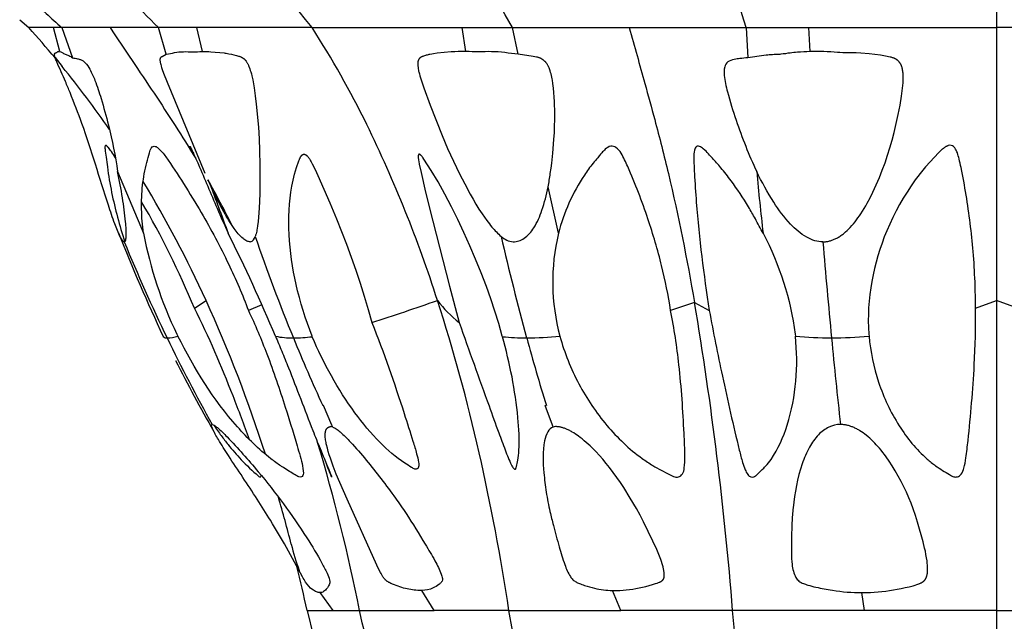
# Model space of a CAD drawing. Header units: millimetres. Extents: x 1250 to 1725, y 0 to 1655.
# Tile 101 of 256: x 1441 to 1488, y 906 to 935. Entities that reach past the tile are written whole.
import ezdxf

# ---------------------------------------------------------------- set-up
doc = ezdxf.new("R2010")
doc.units = ezdxf.units.MM
doc.header["$MEASUREMENT"] = 0
doc.layers.add('Crea2D$visibili$tangenti', color=7, linetype='Continuous', true_color=0x000000)

msp = doc.modelspace()

# ---------------------------------------------------------------- linework, layer by layer
at = {"layer": 'Crea2D$visibili$tangenti'}
for p, q in [((1487.599, 958.482), (1487.599, 934.467)), ((1440.575, 934.848), (1441.008, 934.467)), ((1442.197, 934.467), (1441.008, 934.467)), ((1442.503, 933.315), (1442.197, 934.467)), ((1442.596, 934.467), (1442.197, 934.467)), ((1442.596, 934.467), (1443.125, 933.016)), ((1444.923, 934.467), (1442.596, 934.467)), ((1447.25, 934.467), (1444.923, 934.467)), ((1449.109, 934.467), (1447.25, 934.467)), ((1447.632, 933.19), (1447.25, 934.467)), ((1454.654, 934.467), (1449.109, 934.467)), ((1449.368, 933.315), (1449.109, 934.467)), ((1454.654, 934.467), (1461.881, 934.467)), ((1462.054, 933.315), (1461.881, 934.467)), ((1461.881, 934.467), (1464.304, 934.467)), ((1464.579, 933.19), (1464.304, 934.467)), ((1464.304, 934.467), (1469.922, 934.467)), ((1469.922, 934.467), (1475.541, 934.467)), ((1475.541, 934.467), (1475.627, 933.016)), ((1475.541, 934.467), (1478.568, 934.467)), ((1478.629, 933.315), (1478.568, 934.467)), ((1478.568, 934.467), (1487.599, 934.467)), ((1496.63, 934.467), (1487.599, 934.467)), ((1487.599, 934.467), (1487.599, 921.339)), ((1442.283, 932.991), (1442.216, 933.117)), ((1442.276, 933.033), (1442.622, 932.595)), ((1445.291, 927.541), (1446.536, 924.567)), ((1449.788, 926.801), (1449.642, 927.14)), ((1466.511, 924.567), (1466.013, 926.801)), ((1448.984, 920.958), (1449.546, 921.339)), ((1452.239, 921.125), (1451.585, 920.85)), ((1473.063, 921.238), (1471.91, 920.85)), ((1473.063, 921.238), (1473.773, 920.85)), ((1486.59, 920.958), (1487.599, 921.339)), ((1488.609, 920.958), (1487.599, 921.339)), ((1487.599, 921.339), (1487.599, 906.418)), ((1455.199, 916.275), (1455.167, 916.275)), ((1455.604, 915.338), (1455.199, 916.275)), ((1465.88, 916.275), (1465.928, 916.275)), ((1466.221, 915.338), (1465.88, 916.275)), ((1455.649, 915.243), (1455.604, 915.338)), ((1466.252, 915.243), (1466.221, 915.338)), ((1455.671, 906.418), (1455.035, 907.275)), ((1460.532, 906.418), (1459.931, 907.375)), ((1469.513, 906.418), (1469.112, 907.375)), ((1481.248, 906.418), (1481.122, 907.275)), ((1454.408, 906.418), (1454.713, 905.167)), ((1454.408, 906.418), (1455.671, 906.418)), ((1455.671, 906.418), (1456.934, 906.418)), ((1456.934, 906.418), (1460.532, 906.418)), ((1464.129, 906.418), (1460.532, 906.418)), ((1464.129, 906.418), (1469.513, 906.418)), ((1474.897, 906.418), (1469.513, 906.418)), ((1481.248, 906.418), (1474.897, 906.418)), ((1487.599, 906.418), (1481.248, 906.418)), ((1487.599, 906.418), (1487.599, 875.398)), ((1487.599, 906.418), (1493.95, 906.418))]:
    msp.add_line(p, q, dxfattribs=at)
for points in [[(1454.654, 934.467, -0.031042), (1450.028, 940.986, -0.061481), (1442.023, 958.482)], [(1446.536, 924.567, 0.066644), (1448.146, 919.714), (1448.194, 919.612)], [(1476.36, 924.567, -0.090673), (1477.906, 919.714), (1477.917, 919.612)]]:
    msp.add_lwpolyline(points, format="xyb", dxfattribs=at)
for points in [[(1449.508, 927.455), (1447.685, 931.83), (1447.518, 932.261), (1447.454, 932.444), (1447.423, 932.535), (1447.395, 932.628), (1447.379, 932.686), (1447.371, 932.715), (1447.364, 932.744), (1447.358, 932.774), (1447.352, 932.803), (1447.347, 932.833), (1447.344, 932.863), (1447.342, 932.881), (1447.341, 932.898), (1447.34, 932.906), (1447.34, 932.915), (1447.34, 932.923), (1447.341, 932.932), (1447.341, 932.94), (1447.342, 932.949), (1447.343, 932.953), (1447.343, 932.957), (1447.344, 932.961), (1447.345, 932.965), (1447.345, 932.969), (1447.346, 932.973), (1447.347, 932.977), (1447.348, 932.981), (1447.35, 932.985), (1447.351, 932.989), (1447.352, 932.993), (1447.354, 932.997), (1447.355, 933.001), (1447.357, 933.004), (1447.358, 933.007), (1447.36, 933.01), (1447.361, 933.014), (1447.363, 933.017), (1447.365, 933.02), (1447.367, 933.023), (1447.369, 933.026), (1447.371, 933.029), (1447.373, 933.032), (1447.375, 933.035), (1447.377, 933.038), (1447.379, 933.041), (1447.381, 933.044), (1447.384, 933.046), (1447.386, 933.049), (1447.388, 933.052), (1447.391, 933.054), (1447.393, 933.057), (1447.396, 933.059), (1447.399, 933.062), (1447.401, 933.064), (1447.404, 933.067), (1447.407, 933.069), (1447.41, 933.071), (1447.412, 933.073), (1447.415, 933.075), (1447.418, 933.077), (1447.421, 933.079), (1447.424, 933.081), (1447.427, 933.083), (1447.632, 933.19)], [(1449.368, 933.315), (1449.391, 933.317), (1449.44, 933.319), (1449.488, 933.32), (1449.586, 933.319), (1449.684, 933.316), (1449.781, 933.31), (1450.418, 933.248), (1450.47, 933.242), (1450.522, 933.235), (1450.646, 933.215), (1450.77, 933.19), (1450.892, 933.162), (1451.014, 933.13), (1451.065, 933.115), (1451.116, 933.099), (1451.141, 933.09), (1451.167, 933.081), (1451.192, 933.072), (1451.216, 933.061), (1451.235, 933.053), (1451.254, 933.044), (1451.272, 933.035), (1451.29, 933.025), (1451.308, 933.015), (1451.316, 933.01), (1451.325, 933.004), (1451.333, 932.999), (1451.342, 932.993), (1451.35, 932.987), (1451.358, 932.981), (1451.367, 932.974), (1451.377, 932.966), (1451.385, 932.959), (1451.394, 932.951), (1451.403, 932.943), (1451.411, 932.935), (1451.419, 932.926), (1451.427, 932.918), (1451.435, 932.909), (1451.443, 932.9), (1451.458, 932.882), (1451.472, 932.863), (1451.486, 932.844), (1451.502, 932.82), (1451.518, 932.796), (1451.532, 932.771), (1451.546, 932.746), (1451.559, 932.72), (1451.571, 932.694), (1451.583, 932.668), (1451.595, 932.642), (1451.61, 932.604), (1451.625, 932.566), (1451.653, 932.49), (1451.678, 932.412), (1451.701, 932.334), (1451.727, 932.24), (1451.751, 932.145), (1451.794, 931.954), (1451.831, 931.762), (1451.863, 931.569), (1451.916, 931.18), (1451.96, 930.791), (1452.069, 929.683), (1452.104, 929.115), (1452.127, 928.547), (1452.142, 927.853), (1452.144, 927.16), (1452.131, 926.466), (1452.102, 925.773), (1452.075, 925.349), (1452.055, 925.138), (1452.029, 924.927), (1452.009, 924.798), (1451.997, 924.734), (1451.984, 924.67), (1451.97, 924.607), (1451.953, 924.544), (1451.944, 924.512), (1451.934, 924.481), (1451.923, 924.45), (1451.913, 924.42)], [(1462.054, 933.315), (1462.024, 933.317), (1461.855, 933.317), (1461.686, 933.314), (1461.518, 933.308), (1461.349, 933.298), (1461.013, 933.271), (1460.677, 933.234), (1460.498, 933.21), (1460.41, 933.196), (1460.322, 933.18), (1460.278, 933.17), (1460.234, 933.16), (1460.191, 933.15), (1460.147, 933.138), (1460.104, 933.125), (1460.062, 933.111), (1460.019, 933.096), (1459.977, 933.08), (1459.957, 933.072), (1459.938, 933.064), (1459.919, 933.055), (1459.909, 933.05), (1459.9, 933.045), (1459.891, 933.04), (1459.882, 933.035), (1459.873, 933.029), (1459.865, 933.023), (1459.856, 933.017), (1459.852, 933.014), (1459.848, 933.011), (1459.844, 933.007), (1459.84, 933.004), (1459.836, 933), (1459.832, 932.997), (1459.827, 932.991), (1459.821, 932.985), (1459.815, 932.979), (1459.81, 932.972), (1459.805, 932.965), (1459.8, 932.959), (1459.795, 932.952), (1459.79, 932.944), (1459.786, 932.937), (1459.782, 932.93), (1459.778, 932.922), (1459.774, 932.915), (1459.77, 932.907), (1459.767, 932.899), (1459.764, 932.891), (1459.761, 932.883), (1459.759, 932.877), (1459.757, 932.871), (1459.756, 932.865), (1459.754, 932.86), (1459.752, 932.854), (1459.751, 932.848), (1459.749, 932.835), (1459.746, 932.823), (1459.745, 932.811), (1459.743, 932.799), (1459.742, 932.786), (1459.741, 932.774), (1459.741, 932.762), (1459.741, 932.737), (1459.741, 932.712), (1459.742, 932.687), (1459.744, 932.654), (1459.746, 932.622), (1459.752, 932.557), (1459.761, 932.492), (1459.772, 932.429), (1459.781, 932.381), (1459.792, 932.334), (1459.815, 932.241), (1459.841, 932.147), (1459.869, 932.055), (1460.028, 931.571), (1460.333, 930.734), (1460.909, 929.277), (1461.172, 928.656), (1461.453, 928.044), (1461.748, 927.438), (1462, 926.943), (1462.263, 926.454), (1462.399, 926.213), (1462.54, 925.974), (1462.686, 925.738), (1462.837, 925.506), (1462.949, 925.341), (1463.065, 925.179), (1463.185, 925.021), (1463.247, 924.943), (1463.311, 924.866), (1463.414, 924.747), (1463.467, 924.689), (1463.522, 924.632), (1463.578, 924.576), (1463.635, 924.522), (1463.694, 924.47), (1463.754, 924.42)], [(1466.121, 927.455), (1466.158, 927.698), (1466.189, 927.941), (1466.239, 928.429), (1466.293, 929.087), (1466.314, 929.416), (1466.328, 929.746), (1466.334, 930.037), (1466.334, 930.329), (1466.318, 930.912), (1466.307, 931.129), (1466.293, 931.346), (1466.273, 931.562), (1466.26, 931.669), (1466.246, 931.777), (1466.221, 931.932), (1466.207, 932.01), (1466.191, 932.087), (1466.174, 932.163), (1466.154, 932.24), (1466.133, 932.316), (1466.11, 932.391), (1466.094, 932.439), (1466.077, 932.487), (1466.058, 932.534), (1466.048, 932.558), (1466.038, 932.581), (1466.027, 932.604), (1466.016, 932.627), (1466.004, 932.649), (1465.992, 932.671), (1465.979, 932.693), (1465.965, 932.714), (1465.951, 932.735), (1465.937, 932.756), (1465.925, 932.771), (1465.912, 932.787), (1465.899, 932.802), (1465.886, 932.817), (1465.873, 932.832), (1465.859, 932.846), (1465.844, 932.86), (1465.83, 932.873), (1465.815, 932.887), (1465.799, 932.899), (1465.784, 932.911), (1465.768, 932.923), (1465.751, 932.934), (1465.735, 932.945), (1465.718, 932.955), (1465.7, 932.965), (1465.689, 932.971), (1465.677, 932.977), (1465.665, 932.983), (1465.653, 932.988), (1465.641, 932.993), (1465.629, 932.998), (1465.604, 933.008), (1465.579, 933.016), (1465.554, 933.024), (1465.528, 933.032), (1465.502, 933.039), (1465.45, 933.051), (1465.295, 933.083), (1464.579, 933.19)], [(1479.247, 924.155), (1479.287, 924.156), (1479.328, 924.159), (1479.367, 924.163), (1479.407, 924.168), (1479.447, 924.174), (1479.486, 924.181), (1479.525, 924.19), (1479.564, 924.2), (1479.603, 924.211), (1479.641, 924.222), (1479.679, 924.235), (1479.717, 924.249), (1479.754, 924.264), (1479.791, 924.279), (1479.828, 924.296), (1479.864, 924.313), (1479.907, 924.335), (1479.949, 924.358), (1479.99, 924.382), (1480.031, 924.406), (1480.071, 924.432), (1480.111, 924.459), (1480.15, 924.487), (1480.189, 924.515), (1480.227, 924.544), (1480.264, 924.574), (1480.301, 924.605), (1480.337, 924.636), (1480.408, 924.701), (1480.478, 924.767), (1480.56, 924.852), (1480.639, 924.938), (1480.716, 925.027), (1480.79, 925.118), (1480.862, 925.211), (1480.932, 925.306), (1480.999, 925.402), (1481.065, 925.5), (1481.147, 925.626), (1481.225, 925.755), (1481.302, 925.884), (1481.376, 926.015), (1481.517, 926.281), (1481.65, 926.551), (1481.811, 926.898), (1481.961, 927.249), (1482.101, 927.604), (1482.233, 927.963), (1482.355, 928.325), (1482.469, 928.69), (1482.575, 929.057), (1482.673, 929.426), (1482.778, 929.858), (1482.873, 930.293), (1482.957, 930.73), (1483.031, 931.169), (1483.067, 931.424), (1483.083, 931.551), (1483.096, 931.679), (1483.105, 931.807), (1483.11, 931.936), (1483.111, 932), (1483.111, 932.064), (1483.11, 932.128), (1483.107, 932.193), (1483.104, 932.237), (1483.1, 932.282), (1483.095, 932.326), (1483.09, 932.371), (1483.083, 932.415), (1483.074, 932.459), (1483.069, 932.48), (1483.064, 932.502), (1483.059, 932.524), (1483.052, 932.545), (1483.042, 932.578), (1483.037, 932.594), (1483.031, 932.61), (1483.025, 932.626), (1483.019, 932.642), (1483.012, 932.658), (1483.005, 932.673), (1482.998, 932.689), (1482.99, 932.704), (1482.982, 932.719), (1482.974, 932.734), (1482.965, 932.749), (1482.956, 932.763), (1482.946, 932.777), (1482.936, 932.791), (1482.928, 932.802), (1482.919, 932.813), (1482.91, 932.824), (1482.9, 932.835), (1482.891, 932.845), (1482.881, 932.855), (1482.871, 932.865), (1482.86, 932.875), (1482.85, 932.885), (1482.839, 932.894), (1482.828, 932.903), (1482.817, 932.912), (1482.805, 932.92), (1482.794, 932.928), (1482.782, 932.936), (1482.77, 932.944), (1482.754, 932.953), (1482.737, 932.962), (1482.72, 932.971), (1482.703, 932.979), (1482.686, 932.987), (1482.668, 932.995), (1482.651, 933.002), (1482.633, 933.008), (1482.615, 933.014), (1482.597, 933.02), (1482.56, 933.032), (1482.523, 933.042), (1482.485, 933.051), (1482.407, 933.07), (1482.329, 933.086), (1482.25, 933.101), (1482.171, 933.114), (1482.013, 933.137), (1481.467, 933.202), (1481.077, 933.237), (1480.842, 933.252), (1480.724, 933.257), (1480.2, 933.26), (1480.065, 933.264), (1479.953, 933.271), (1479.618, 933.298), (1479.454, 933.308), (1479.29, 933.314), (1478.985, 933.32), (1478.679, 933.317), (1478.629, 933.315)], [(1485.291, 928.793), (1485.277, 928.789), (1485.262, 928.784), (1485.248, 928.779), (1485.234, 928.773), (1485.22, 928.767), (1485.207, 928.761), (1485.193, 928.754), (1485.18, 928.747), (1485.166, 928.74), (1485.153, 928.732), (1485.14, 928.725), (1485.128, 928.716), (1485.102, 928.699), (1485.078, 928.682), (1485.06, 928.668), (1485.042, 928.654), (1485.008, 928.626), (1484.975, 928.597), (1484.942, 928.566), (1484.878, 928.504), (1484.815, 928.44), (1484.402, 928.007), (1484.179, 927.761), (1484.051, 927.609), (1483.927, 927.453), (1483.806, 927.295), (1483.688, 927.135), (1483.486, 926.848), (1483.293, 926.555), (1483.109, 926.256), (1482.933, 925.953), (1482.766, 925.644), (1482.608, 925.331), (1482.459, 925.014), (1482.319, 924.692), (1482.2, 924.396), (1482.089, 924.098), (1481.985, 923.796), (1481.89, 923.491), (1481.803, 923.185), (1481.725, 922.876), (1481.655, 922.565), (1481.595, 922.252), (1481.543, 921.938), (1481.501, 921.622), (1481.469, 921.305), (1481.446, 920.988), (1481.433, 920.669), (1481.43, 920.351), (1481.438, 920.032), (1481.456, 919.713), (1481.463, 919.622)], [(1454.661, 919.592), (1454.652, 919.616), (1454.425, 920.229), (1454.32, 920.538), (1454.22, 920.849), (1454.126, 921.162), (1454.039, 921.477), (1453.957, 921.793), (1453.882, 922.111), (1453.819, 922.407), (1453.761, 922.704), (1453.71, 923.001), (1453.665, 923.3), (1453.626, 923.6), (1453.594, 923.901), (1453.568, 924.202), (1453.55, 924.504), (1453.539, 924.797), (1453.535, 925.089), (1453.538, 925.382), (1453.549, 925.675), (1453.569, 925.967), (1453.596, 926.258), (1453.633, 926.548), (1453.68, 926.837), (1453.707, 926.983), (1453.738, 927.129), (1453.772, 927.274), (1453.809, 927.418), (1453.857, 927.58), (1453.909, 927.741), (1454.019, 928.059), (1454.041, 928.118), (1454.052, 928.147), (1454.064, 928.175), (1454.07, 928.189), (1454.077, 928.203), (1454.084, 928.217), (1454.091, 928.231), (1454.099, 928.245), (1454.107, 928.258), (1454.115, 928.272), (1454.124, 928.285), (1454.13, 928.292), (1454.135, 928.3), (1454.141, 928.307), (1454.147, 928.314), (1454.154, 928.321), (1454.157, 928.325), (1454.16, 928.328), (1454.163, 928.331), (1454.167, 928.335), (1454.17, 928.338), (1454.173, 928.341), (1454.177, 928.344), (1454.18, 928.346), (1454.184, 928.349), (1454.188, 928.352), (1454.191, 928.354), (1454.195, 928.357), (1454.199, 928.359), (1454.203, 928.361), (1454.207, 928.363), (1454.21, 928.365), (1454.212, 928.366), (1454.214, 928.367), (1454.216, 928.367), (1454.219, 928.368), (1454.221, 928.369), (1454.223, 928.37), (1454.225, 928.37), (1454.227, 928.371), (1454.229, 928.371), (1454.231, 928.372), (1454.233, 928.372), (1454.235, 928.373), (1454.238, 928.373), (1454.241, 928.374), (1454.244, 928.374), (1454.246, 928.374), (1454.249, 928.375), (1454.252, 928.375), (1454.255, 928.375), (1454.258, 928.375), (1454.261, 928.375), (1454.264, 928.375), (1454.267, 928.375), (1454.269, 928.375), (1454.272, 928.374), (1454.275, 928.374), (1454.278, 928.374), (1454.281, 928.373), (1454.284, 928.373), (1454.287, 928.372), (1454.29, 928.372), (1454.293, 928.371), (1454.299, 928.37), (1454.304, 928.368), (1454.31, 928.366), (1454.316, 928.364), (1454.321, 928.362), (1454.327, 928.36), (1454.33, 928.358), (1454.334, 928.356), (1454.337, 928.355), (1454.341, 928.353), (1454.344, 928.351), (1454.348, 928.349), (1454.351, 928.347), (1454.354, 928.345), (1454.361, 928.34), (1454.367, 928.336), (1454.373, 928.331), (1454.379, 928.326), (1454.385, 928.321), (1454.391, 928.315), (1454.397, 928.31), (1454.403, 928.304), (1454.414, 928.293), (1454.424, 928.281), (1454.442, 928.261), (1454.46, 928.24), (1454.476, 928.219), (1454.492, 928.197), (1454.508, 928.175), (1454.523, 928.152), (1454.538, 928.13), (1454.552, 928.107), (1454.579, 928.06), (1454.605, 928.013), (1454.655, 927.916), (1454.793, 927.637), (1454.925, 927.354), (1455.504, 926.029), (1455.821, 925.269), (1456.304, 924.039), (1456.751, 922.795), (1456.96, 922.168), (1457.16, 921.538), (1457.35, 920.905), (1457.529, 920.269)], [(1463.817, 919.592), (1463.81, 919.616), (1463.639, 920.219), (1463.453, 920.818), (1463.253, 921.412), (1463.041, 922.002), (1462.788, 922.662), (1462.522, 923.317), (1462.243, 923.967), (1461.954, 924.612), (1461.665, 925.229), (1461.364, 925.841), (1461.049, 926.445), (1460.718, 927.041), (1460.385, 927.598), (1460.211, 927.872), (1460.031, 928.142), (1459.981, 928.212), (1459.964, 928.235), (1459.947, 928.258), (1459.929, 928.28), (1459.919, 928.291), (1459.91, 928.301), (1459.9, 928.312), (1459.89, 928.322), (1459.884, 928.328), (1459.878, 928.334), (1459.871, 928.34), (1459.865, 928.346), (1459.861, 928.348), (1459.858, 928.351), (1459.855, 928.354), (1459.851, 928.356), (1459.847, 928.359), (1459.844, 928.361), (1459.84, 928.364), (1459.836, 928.366), (1459.834, 928.367), (1459.832, 928.369), (1459.829, 928.37), (1459.827, 928.371), (1459.825, 928.372), (1459.822, 928.373), (1459.821, 928.374), (1459.82, 928.374), (1459.819, 928.374), (1459.817, 928.375), (1459.816, 928.375), (1459.815, 928.376), (1459.814, 928.376), (1459.813, 928.376), (1459.811, 928.376), (1459.81, 928.377), (1459.809, 928.377), (1459.809, 928.377), (1459.808, 928.377), (1459.807, 928.377), (1459.807, 928.377), (1459.806, 928.377), (1459.806, 928.377), (1459.805, 928.377), (1459.805, 928.377), (1459.804, 928.377), (1459.803, 928.377), (1459.803, 928.377), (1459.802, 928.377), (1459.802, 928.377), (1459.801, 928.376), (1459.801, 928.376), (1459.8, 928.376), (1459.799, 928.376), (1459.799, 928.376), (1459.798, 928.376), (1459.798, 928.376), (1459.797, 928.375), (1459.797, 928.375), (1459.796, 928.375), (1459.796, 928.375), (1459.795, 928.375), (1459.795, 928.374), (1459.794, 928.374), (1459.794, 928.374), (1459.793, 928.374), (1459.793, 928.373), (1459.792, 928.373), (1459.792, 928.373), (1459.791, 928.372), (1459.79, 928.371), (1459.789, 928.371), (1459.788, 928.37), (1459.787, 928.369), (1459.786, 928.368), (1459.785, 928.368), (1459.784, 928.367), (1459.783, 928.366), (1459.783, 928.365), (1459.782, 928.364), (1459.781, 928.363), (1459.78, 928.362), (1459.779, 928.361), (1459.779, 928.36), (1459.778, 928.359), (1459.777, 928.358), (1459.776, 928.356), (1459.774, 928.353), (1459.773, 928.351), (1459.772, 928.349), (1459.771, 928.347), (1459.77, 928.345), (1459.769, 928.343), (1459.768, 928.341), (1459.767, 928.339), (1459.767, 928.337), (1459.766, 928.335), (1459.765, 928.333), (1459.765, 928.331), (1459.764, 928.328), (1459.764, 928.326), (1459.763, 928.324), (1459.762, 928.32), (1459.762, 928.316), (1459.761, 928.312), (1459.761, 928.307), (1459.76, 928.303), (1459.76, 928.299), (1459.76, 928.29), (1459.76, 928.265), (1459.76, 928.248), (1459.762, 928.216), (1459.765, 928.183), (1459.768, 928.15), (1459.772, 928.117), (1459.777, 928.085), (1459.788, 928.02), (1459.812, 927.889), (1459.896, 927.498), (1460.118, 926.546), (1460.458, 925.154), (1461.267, 922.016), (1461.733, 920.269)], [(1481.122, 907.275), (1481.158, 907.275), (1481.344, 907.277), (1481.529, 907.283), (1481.714, 907.293), (1481.898, 907.307), (1482.083, 907.325), (1482.267, 907.346), (1482.45, 907.371), (1482.634, 907.399), (1482.826, 907.433), (1483.017, 907.47), (1483.208, 907.512), (1483.397, 907.557), (1483.586, 907.606), (1483.68, 907.633), (1483.773, 907.662), (1483.821, 907.679), (1483.869, 907.696), (1483.892, 907.705), (1483.916, 907.715), (1483.939, 907.725), (1483.962, 907.736), (1483.974, 907.743), (1483.987, 907.749), (1483.999, 907.756), (1484.012, 907.763), (1484.024, 907.771), (1484.036, 907.779), (1484.048, 907.787), (1484.059, 907.795), (1484.071, 907.803), (1484.082, 907.812), (1484.093, 907.821), (1484.103, 907.83), (1484.113, 907.84), (1484.123, 907.85), (1484.133, 907.86), (1484.142, 907.871), (1484.147, 907.877), (1484.151, 907.882), (1484.16, 907.894), (1484.169, 907.906), (1484.177, 907.918), (1484.184, 907.931), (1484.192, 907.944), (1484.199, 907.957), (1484.205, 907.97), (1484.211, 907.984), (1484.217, 907.997), (1484.223, 908.011), (1484.228, 908.025), (1484.233, 908.039), (1484.238, 908.053), (1484.242, 908.067), (1484.246, 908.082), (1484.252, 908.101), (1484.256, 908.12), (1484.26, 908.139), (1484.264, 908.158), (1484.268, 908.177), (1484.271, 908.197), (1484.273, 908.216), (1484.276, 908.236), (1484.279, 908.274), (1484.282, 908.313), (1484.283, 908.353), (1484.284, 908.392), (1484.284, 908.443), (1484.282, 908.494), (1484.28, 908.544), (1484.277, 908.595), (1484.268, 908.697), (1484.256, 908.798), (1484.233, 908.953), (1484.206, 909.107), (1484.175, 909.26), (1484.14, 909.412), (1484.064, 909.716), (1483.795, 910.662), (1483.694, 910.982), (1483.586, 911.299), (1483.485, 911.57), (1483.376, 911.839), (1483.26, 912.105), (1483.137, 912.367), (1483.007, 912.626), (1482.869, 912.882), (1482.725, 913.133), (1482.574, 913.38), (1482.432, 913.599), (1482.283, 913.813), (1482.206, 913.918), (1482.127, 914.021), (1482.046, 914.123), (1481.963, 914.223), (1481.89, 914.308), (1481.815, 914.39), (1481.739, 914.471), (1481.661, 914.551), (1481.581, 914.628), (1481.499, 914.703), (1481.415, 914.776), (1481.329, 914.847), (1481.256, 914.904), (1481.182, 914.959), (1481.106, 915.011), (1481.028, 915.061), (1480.989, 915.085), (1480.95, 915.108), (1480.909, 915.131), (1480.869, 915.152), (1480.828, 915.173), (1480.787, 915.193), (1480.745, 915.213), (1480.703, 915.231), (1480.666, 915.246), (1480.629, 915.26), (1480.592, 915.273), (1480.555, 915.286), (1480.517, 915.298), (1480.479, 915.309), (1480.441, 915.319), (1480.402, 915.328), (1480.364, 915.336), (1480.325, 915.343), (1480.286, 915.349), (1480.247, 915.355), (1480.208, 915.359), (1480.168, 915.362), (1480.129, 915.364), (1480.089, 915.365)], [(1459.931, 907.375), (1459.904, 907.375), (1459.819, 907.376), (1459.735, 907.379), (1459.651, 907.385), (1459.567, 907.393), (1459.483, 907.404), (1459.4, 907.417), (1459.317, 907.432), (1459.234, 907.449), (1459.144, 907.47), (1459.054, 907.493), (1458.965, 907.519), (1458.877, 907.546), (1458.789, 907.576), (1458.702, 907.608), (1458.615, 907.642), (1458.529, 907.677), (1458.484, 907.697), (1458.439, 907.718), (1458.395, 907.739), (1458.373, 907.751), (1458.351, 907.763), (1458.33, 907.775), (1458.309, 907.788), (1458.289, 907.801), (1458.269, 907.815), (1458.249, 907.829), (1458.23, 907.844), (1458.221, 907.852), (1458.211, 907.86), (1458.202, 907.868), (1458.193, 907.877), (1458.178, 907.892), (1458.163, 907.908), (1458.148, 907.924), (1458.134, 907.94), (1458.12, 907.957), (1458.106, 907.975), (1458.093, 907.992), (1458.08, 908.01), (1458.061, 908.039), (1458.041, 908.067), (1458.023, 908.097), (1458.005, 908.126), (1457.971, 908.186), (1457.938, 908.246), (1457.849, 908.416), (1457.764, 908.589), (1456.34, 911.771), (1455.818, 912.98), (1455.669, 913.363), (1455.531, 913.75), (1455.479, 913.906), (1455.431, 914.063), (1455.387, 914.222), (1455.348, 914.381), (1455.335, 914.44), (1455.323, 914.5), (1455.312, 914.561), (1455.303, 914.621), (1455.295, 914.682), (1455.289, 914.743), (1455.287, 914.774), (1455.286, 914.805), (1455.285, 914.837), (1455.285, 914.868), (1455.285, 914.907), (1455.286, 914.926), (1455.287, 914.946), (1455.289, 914.965), (1455.291, 914.984), (1455.294, 915.003), (1455.295, 915.013), (1455.297, 915.022), (1455.299, 915.031), (1455.301, 915.04), (1455.303, 915.05), (1455.306, 915.059), (1455.308, 915.068), (1455.311, 915.076), (1455.314, 915.085), (1455.318, 915.094), (1455.321, 915.102), (1455.325, 915.111), (1455.329, 915.119), (1455.333, 915.127), (1455.338, 915.135), (1455.343, 915.143), (1455.348, 915.151), (1455.353, 915.159), (1455.357, 915.165), (1455.362, 915.17), (1455.367, 915.176), (1455.371, 915.182), (1455.376, 915.187), (1455.382, 915.192), (1455.387, 915.197), (1455.392, 915.202), (1455.398, 915.207), (1455.404, 915.212), (1455.409, 915.217), (1455.415, 915.221), (1455.421, 915.225), (1455.428, 915.229), (1455.434, 915.233), (1455.44, 915.237), (1455.447, 915.24), (1455.453, 915.244), (1455.46, 915.247), (1455.467, 915.25), (1455.474, 915.252), (1455.481, 915.255), (1455.488, 915.257), (1455.495, 915.259), (1455.499, 915.26), (1455.502, 915.26), (1455.506, 915.261), (1455.51, 915.262), (1455.513, 915.262), (1455.517, 915.263), (1455.521, 915.263), (1455.524, 915.264), (1455.528, 915.264), (1455.532, 915.264), (1455.536, 915.265), (1455.539, 915.265), (1455.543, 915.265), (1455.547, 915.265), (1455.551, 915.265), (1455.555, 915.264)], [(1469.112, 907.375), (1469.153, 907.375), (1469.309, 907.376), (1469.465, 907.381), (1469.62, 907.391), (1469.776, 907.404), (1469.93, 907.421), (1470.085, 907.443), (1470.239, 907.467), (1470.392, 907.495), (1470.557, 907.53), (1470.72, 907.568), (1470.883, 907.61), (1471.044, 907.657), (1471.189, 907.703), (1471.261, 907.728), (1471.332, 907.755), (1471.371, 907.771), (1471.39, 907.779), (1471.409, 907.788), (1471.418, 907.792), (1471.427, 907.797), (1471.436, 907.802), (1471.445, 907.807), (1471.454, 907.812), (1471.463, 907.818), (1471.471, 907.823), (1471.48, 907.829), (1471.488, 907.835), (1471.496, 907.842), (1471.504, 907.848), (1471.512, 907.855), (1471.519, 907.862), (1471.526, 907.869), (1471.533, 907.877), (1471.54, 907.884), (1471.546, 907.892), (1471.553, 907.9), (1471.555, 907.904), (1471.558, 907.909), (1471.561, 907.913), (1471.564, 907.917), (1471.567, 907.921), (1471.569, 907.926), (1471.572, 907.93), (1471.574, 907.934), (1471.576, 907.939), (1471.578, 907.943), (1471.581, 907.948), (1471.583, 907.953), (1471.585, 907.959), (1471.588, 907.965), (1471.59, 907.972), (1471.592, 907.978), (1471.594, 907.985), (1471.596, 907.992), (1471.597, 907.998), (1471.599, 908.005), (1471.6, 908.012), (1471.601, 908.019), (1471.602, 908.026), (1471.603, 908.033), (1471.605, 908.047), (1471.606, 908.061), (1471.606, 908.075), (1471.606, 908.09), (1471.606, 908.104), (1471.606, 908.119), (1471.605, 908.148), (1471.603, 908.176), (1471.596, 908.249), (1471.591, 908.285), (1471.587, 908.32), (1471.581, 908.355), (1471.575, 908.39), (1471.568, 908.425), (1471.561, 908.46), (1471.549, 908.511), (1471.535, 908.562), (1471.52, 908.614), (1471.505, 908.665), (1471.471, 908.767), (1471.435, 908.869), (1471.341, 909.114), (1471.241, 909.354), (1471.062, 909.75), (1470.607, 910.681), (1470.441, 910.998), (1470.267, 911.313), (1469.97, 911.826), (1469.658, 912.328), (1469.495, 912.575), (1469.327, 912.819), (1469.154, 913.059), (1468.975, 913.295), (1468.816, 913.494), (1468.652, 913.689), (1468.484, 913.88), (1468.31, 914.066), (1468.13, 914.246), (1468.038, 914.334), (1467.944, 914.42), (1467.849, 914.504), (1467.752, 914.586), (1467.653, 914.667), (1467.553, 914.745), (1467.48, 914.8), (1467.405, 914.854), (1467.33, 914.906), (1467.253, 914.956), (1467.175, 915.003), (1467.135, 915.026), (1467.095, 915.048), (1467.054, 915.069), (1467.013, 915.09), (1466.972, 915.11), (1466.93, 915.129), (1466.898, 915.143), (1466.864, 915.156), (1466.831, 915.169), (1466.797, 915.181), (1466.763, 915.193), (1466.729, 915.204), (1466.695, 915.214), (1466.66, 915.223), (1466.626, 915.232), (1466.591, 915.239), (1466.556, 915.246), (1466.521, 915.252), (1466.485, 915.256), (1466.45, 915.26), (1466.414, 915.263), (1466.378, 915.264)]]:
    msp.add_lwpolyline(points, dxfattribs=at)
for centre, radius, start, end in [((1493.477, 980.317), 65.108, 221.07866, 224.76551), ((1488.339, 985.091), 68.229, 226.19296, 227.89898), ((1407.677, 904.114), 45.081, 39.8722, 42.323), ((1414.564, 908.765), 47.622, 26.2202, 32.6647), ((1405.6, 902.43), 47.755, 34.6164, 39.1721), ((1400.749, 902.158), 62.933, 17.74269, 26.05935), ((1454.791, 928.986), 11.433, 348.9817, 352.3084), ((1650.373, 943.867), 175.08, 185.35064, 186.32893), ((1398.478, 897.991), 56.152, 24.5692, 31.1858), ((1401.637, 900.384), 54.958, 26.5362, 29.1425), ((1626.88, 991.169), 188.427, 199.97505, 200.69946), ((1410.912, 905.304), 41.165, 22.3507, 30.3263), ((1535.617, 960.742), 97.261, 201.82432, 205.02248), ((1372.718, 885.828), 86.999, 22.8505, 26.4411), ((1451.597, 924.461), 0.318, 285.4364, 352.4406), ((1534.925, 952.844), 87.744, 198.90153, 202.31188), ((1578.816, 950.73), 118.032, 192.87984, 195.32646), ((1464.456, 925.185), 1.038, 227.4839, 262.7407), ((1476.273, 922.229), 10.038, 166.5316, 195.1101), ((1519.548, 954.336), 79.86, 202.20529, 205.83728), ((1787.703, 949.17), 309.469, 184.63638, 185.49568), ((1389.392, 893.884), 66.123, 17.65085, 24.53236), ((1402.005, 1089.859), 178.448, 288.12845, 289.19938), ((1465.19, 924.694), 5.615, 216.7275, 232.0079), ((1305.351, 892.952), 170.081, 4.54115, 9.57327), ((1447.641, 919.729), 0.2, 219.1471, 278.9287), ((1447.515, 922.281), 2.754, 273.2539, 284.2623), ((1453.725, 923.91), 4.378, 258.9943, 270.3305), ((1453.626, 928.303), 8.773, 270.8134, 276.7785), ((1464.977, 930.706), 11.174, 264.0381, 270.025), ((1464.852, 938.052), 18.521, 270.4012, 275.3573), ((1479.725, 939.85), 20.318, 264.8962, 269.8093), ((1479.588, 938.956), 19.425, 270.2039, 275.5386), ((1519.346, 954.238), 79.635, 205.83734, 209.21881), ((1533.149, 952.12), 85.826, 202.31524, 204.68624), ((1572.862, 949.11), 111.861, 195.33258, 197.06978), ((1761.979, 946.694), 283.626, 185.49561, 186.34194), ((1533.544, 962.402), 96.113, 207.21474, 209.52697), ((1455.541, 914.983), 0.282, 67.5074, 87.1526), ((1466.381, 914.857), 0.408, 90.4722, 108.5306), ((1370.655, 889.181), 87.985, 11.29771, 16.72214), ((1472.668, 920.089), 18.558, 200.3634, 202.9009), ((1375.461, 889.448), 80.746, 14.45538, 16.11957), ((1464.357, 912.175), 11.011, 193.5029, 200.371), ((1367.117, 887.353), 89.349, 12.32047, 13.71637), ((1270.026, 863.7), 191.727, 11.41893, 12.87385), ((1183.004, 858.273), 285.218, 3.44227, 9.71814), ((957.699, 858.559), 519.408, 1.8578, 5.28677)]:
    msp.add_arc(centre, radius, start, end, dxfattribs=at)
for points in [[(1464.304, 934.467), (1460.516, 941.078), (1457.449, 949.327), (1455.372, 958.482)], [(1475.541, 934.467), (1473.58, 941.078), (1471.992, 949.327), (1470.917, 958.482)]]:
    msp.add_open_spline(points, degree=3, dxfattribs=at)
for points, knots in [([(1444.923, 934.467), (1445.632, 933.417), (1446.34, 932.367), (1447.728, 930.277), (1448.407, 929.238), (1449.047, 928.169)], [-4, -4, -4, -4, -3.7499949, -3.7499949, -3.5052697, -3.5052697, -3.5052697, -3.5052697]), ([(1469.922, 934.467), (1470.173, 933.574), (1470.582, 932.098), (1471.229, 929.761), (1472.121, 926.265), (1472.698, 923.315), (1473.063, 921.238)], [0, 0, 0, 0, 2.783518, 4.593974, 7.2756, 13.605282, 13.605282, 13.605282, 13.605282]), ([(1445.611, 924.155), (1445.598, 924.157), (1445.567, 924.175), (1445.5, 924.252), (1445.343, 924.534), (1445.117, 925.105), (1444.501, 926.927), (1443.892, 929.066), (1443.13, 931.026), (1442.724, 932.013), (1442.47, 932.57), (1442.286, 932.996), (1442.245, 933.139), (1442.259, 933.228), (1442.307, 933.264), (1442.364, 933.257), (1442.403, 933.335), (1442.473, 933.315), (1442.496, 933.317)], [0, 0, 0, 0, 0.039712, 0.105823, 0.305512, 1.003899, 1.944736, 6.077463, 7.669983, 8.246516, 9.281262, 9.506056, 9.638177, 9.725839, 9.763586, 9.808805, 9.891408, 9.973971, 9.973971, 9.973971, 9.973971]), ([(1442.503, 933.315), (1442.541, 933.308), (1442.636, 933.277), (1442.758, 933.17), (1442.954, 933.137), (1443.06, 933.047), (1443.125, 933.016)], [0, 0, 0, 0, 0.1175216, 0.2944387, 0.4760853, 0.6957285, 0.6957285, 0.6957285, 0.6957285]), ([(1443.125, 933.016), (1443.206, 933.005), (1443.33, 932.976), (1443.548, 932.926), (1443.775, 932.769), (1443.993, 932.408), (1444.249, 931.832), (1444.539, 930.928), (1444.947, 929.475), (1445.176, 928.29), (1445.291, 927.541)], [0, 0, 0, 0, 0.241116, 0.388276, 0.661186, 1.050615, 1.639316, 2.555199, 3.893061, 6.168657, 6.168657, 6.168657, 6.168657]), ([(1447.632, 933.19), (1447.898, 933.232), (1448.161, 933.31), (1448.756, 933.313), (1449.06, 933.306), (1449.368, 933.315)], [2, 2, 2, 2, 2.500506, 2.500506, 3, 3, 3, 3]), ([(1464.579, 933.19), (1464.145, 933.232), (1463.716, 933.31), (1462.878, 933.313), (1462.465, 933.306), (1462.054, 933.315)], [2, 2, 2, 2, 2.500506, 2.500506, 3, 3, 3, 3]), ([(1475.627, 933.016), (1475.502, 933.004), (1475.272, 932.986), (1474.964, 932.937), (1474.647, 932.86), (1474.478, 932.542), (1474.485, 932.034), (1474.689, 931.178), (1475.181, 929.618), (1475.675, 928.344), (1476.056, 927.541)], [0, 0, 0, 0, 0.388446, 0.656877, 0.98943, 1.280747, 1.688744, 2.490112, 3.923741, 6.588438, 6.588438, 6.588438, 6.588438]), ([(1478.629, 933.315), (1478.425, 933.313), (1478.102, 933.292), (1477.629, 933.249), (1477.336, 933.197), (1477.053, 933.173), (1476.82, 933.169), (1476.316, 933.122), (1475.921, 933.069), (1475.627, 933.016)], [0, 0, 0, 0, 0.610291, 0.971261, 1.425063, 1.501081, 1.82348, 2.124335, 3.019532, 3.019532, 3.019532, 3.019532]), ([(1444.698, 928.793), (1444.686, 928.775), (1444.677, 928.714), (1444.695, 928.527), (1444.742, 928.204), (1444.823, 927.507), (1445.058, 926.133), (1445.381, 924.941), (1445.635, 924.163)], [0, 0, 0, 0, 0.063059, 0.182658, 0.56305, 1.043131, 2.285555, 4.742241, 4.742241, 4.742241, 4.742241]), ([(1445.18, 928.207), (1445.117, 928.307), (1445.012, 928.474), (1444.871, 928.671), (1444.782, 928.773), (1444.724, 928.808), (1444.702, 928.801), (1444.698, 928.793)], [0, 0, 0, 0, 0.3552939, 0.5901916, 0.7275562, 0.7609715, 0.7871388, 0.7871388, 0.7871388, 0.7871388]), ([(1446.536, 924.567), (1446.51, 924.76), (1446.467, 925.146), (1446.431, 925.921), (1446.464, 926.873), (1446.629, 927.78), (1446.792, 928.333), (1446.855, 928.574), (1446.913, 928.682), (1446.964, 928.738), (1446.994, 928.75)], [0, 0, 0, 0, 0.58682, 1.161679, 2.327998, 3.438335, 3.921966, 4.053432, 4.187995, 4.281757, 4.281757, 4.281757, 4.281757]), ([(1446.994, 928.75), (1447.028, 928.767), (1447.125, 928.761), (1447.353, 928.596), (1447.806, 927.987), (1448.488, 926.942), (1449.526, 925.236), (1450.613, 923.218), (1451.304, 921.612), (1451.585, 920.85)], [0, 0, 0, 0, 0.111891, 0.273526, 0.830944, 2.382302, 4.019276, 6.81858, 9.256363, 9.256363, 9.256363, 9.256363]), ([(1448.768, 928.758), (1448.768, 928.76), (1448.776, 928.746), (1448.797, 928.707), (1448.852, 928.598), (1448.986, 928.32), (1449.413, 927.368), (1449.944, 926.069), (1450.435, 924.968), (1450.616, 924.567)], [0, 0, 0, 0, 0.011558, 0.042409, 0.136771, 0.378038, 0.969954, 3.267518, 4.590332, 4.590332, 4.590332, 4.590332]), ([(1471.91, 920.85), (1471.8, 921.576), (1471.504, 923.066), (1470.814, 925.381), (1470.124, 927.178), (1469.6, 928.325), (1469.338, 928.706), (1469.011, 928.801), (1468.772, 928.627), (1468.633, 928.483), (1468.513, 928.34), (1468.375, 928.172), (1468.097, 927.851), (1467.286, 926.735), (1466.77, 925.562), (1466.511, 924.567)], [0, 0, 0, 0, 2.205584, 4.546601, 7.247621, 7.96497, 8.341604, 8.605293, 8.909485, 9.150648, 9.238023, 9.45663, 9.807663, 10.507774, 13.595229, 13.595229, 13.595229, 13.595229]), ([(1473.297, 928.75), (1473.273, 928.756), (1473.228, 928.773), (1473.108, 928.728), (1473.033, 928.518), (1473.025, 928.077), (1473.064, 927.24), (1473.228, 924.78), (1473.502, 922.58), (1473.773, 920.85)], [0, 0, 0, 0, 0.073436, 0.142008, 0.347156, 0.71485, 1.466151, 2.857502, 8.111797, 8.111797, 8.111797, 8.111797]), ([(1476.36, 924.567), (1476.241, 924.802), (1476.016, 925.23), (1475.52, 926.087), (1474.976, 926.913), (1474.439, 927.607), (1474.07, 928.029), (1473.789, 928.335), (1473.527, 928.613), (1473.367, 928.725), (1473.297, 928.75)], [0, 0, 0, 0, 0.790635, 1.451197, 2.969244, 3.756061, 4.081571, 4.650031, 5.003751, 5.227478, 5.227478, 5.227478, 5.227478]), ([(1486.59, 920.958), (1486.591, 921.382), (1486.572, 922.293), (1486.462, 924.115), (1486.229, 925.95), (1485.96, 927.434), (1485.814, 928.109), (1485.732, 928.409), (1485.648, 928.609), (1485.524, 928.779), (1485.377, 928.821), (1485.291, 928.793)], [0, 0, 0, 0, 1.274033, 2.732169, 5.474272, 6.820555, 7.253738, 7.54918, 7.7506, 7.903556, 8.16728, 8.16728, 8.16728, 8.16728]), ([(1445.611, 924.155), (1445.623, 924.155), (1445.65, 924.17), (1445.691, 924.254), (1445.718, 924.577), (1445.668, 925.268), (1445.525, 926.318), (1445.378, 927.12), (1445.291, 927.541)], [0, 0, 0, 0, 0.034302, 0.087325, 0.272196, 1.00543, 2.162181, 3.450414, 3.450414, 3.450414, 3.450414]), ([(1479.247, 924.155), (1479.115, 924.156), (1478.842, 924.198), (1478.278, 924.449), (1477.578, 925.064), (1476.786, 926.152), (1476.305, 927.037), (1476.056, 927.541)], [0, 0, 0, 0, 0.395912, 0.822968, 1.833957, 3.162572, 4.849005, 4.849005, 4.849005, 4.849005]), ([(1451.682, 924.155), (1451.624, 924.158), (1451.494, 924.192), (1451.207, 924.396), (1450.83, 924.87), (1450.327, 925.71), (1449.986, 926.395), (1449.788, 926.801)], [0, 0, 0, 0, 0.174027, 0.396555, 1.043968, 1.980328, 3.334875, 3.334875, 3.334875, 3.334875]), ([(1464.325, 924.155), (1464.421, 924.158), (1464.611, 924.186), (1464.993, 924.383), (1465.402, 924.884), (1465.771, 925.741), (1465.938, 926.421), (1466.013, 926.801)], [0, 0, 0, 0, 0.289221, 0.571474, 1.266024, 2.195439, 3.358561, 3.358561, 3.358561, 3.358561]), ([(1464.129, 906.418), (1463.733, 908.979), (1463.262, 911.514), (1462.127, 916.502), (1461.464, 918.953), (1460.689, 921.336)], [8.211293, 8.211293, 8.211293, 8.211293, 8.711293, 8.711293, 9.211293, 9.211293, 9.211293, 9.211293]), ([(1451.585, 920.85), (1451.911, 920.166), (1452.554, 918.634), (1453.284, 916.483), (1453.824, 914.716), (1454.132, 913.659), (1454.244, 913.137), (1454.222, 912.908), (1454.137, 912.818), (1453.986, 912.85), (1453.708, 913.01), (1453.419, 913.199), (1453.025, 913.446), (1452.225, 914.037), (1450.299, 915.924), (1448.972, 918.056), (1448.194, 919.612)], [0, 0, 0, 0, 2.271865, 4.981842, 6.810695, 7.816784, 8.282798, 8.406944, 8.497058, 8.623793, 8.82628, 9.484576, 9.638436, 10.23009, 12.46285, 17.69045, 17.69045, 17.69045, 17.69045]), ([(1451.641, 914.632), (1451.382, 915.337), (1451.119, 916.04), (1450.289, 918.169), (1449.691, 919.585), (1448.984, 920.958)], [1.6275621, 1.6275621, 1.6275621, 1.6275621, 1.75, 1.75, 2, 2, 2, 2]), ([(1466.582, 919.612), (1466.8, 918.817), (1467.411, 917.295), (1468.762, 915.29), (1470.06, 914.042), (1471.134, 913.326), (1471.673, 913.054), (1472.075, 912.841), (1472.319, 912.817), (1472.52, 912.989), (1472.594, 913.357), (1472.602, 914.01), (1472.531, 915.667), (1472.375, 918.018), (1472.089, 919.988), (1471.91, 920.85)], [0, 0, 0, 0, 2.474626, 4.888277, 7.219084, 7.836087, 8.755479, 9.026623, 9.205902, 9.449816, 9.758734, 10.30933, 11.411391, 14.733426, 17.375756, 17.375756, 17.375756, 17.375756]), ([(1473.773, 920.85), (1473.965, 919.796), (1474.423, 917.55), (1474.972, 915.114), (1475.347, 913.613), (1475.478, 913.215), (1475.602, 912.968), (1475.754, 912.827), (1475.933, 912.835), (1476.035, 912.922), (1476.192, 913.065), (1476.333, 913.205), (1476.554, 913.423), (1477.039, 914.058), (1477.913, 916.09), (1478.071, 918.182), (1477.917, 919.612)], [0, 0, 0, 0, 3.214439, 6.87586, 7.489615, 7.85742, 8.130854, 8.315821, 8.452953, 8.628584, 8.706613, 9.094105, 9.219679, 9.640983, 11.476895, 15.798901, 15.798901, 15.798901, 15.798901]), ([(1481.463, 919.622), (1481.529, 918.866), (1481.845, 917.355), (1482.801, 915.323), (1483.845, 914.027), (1484.735, 913.313), (1485.181, 913.048), (1485.522, 912.839), (1485.75, 912.828), (1485.941, 912.992), (1486.059, 913.322), (1486.152, 913.866), (1486.335, 915.522), (1486.543, 917.921), (1486.607, 920.05), (1486.59, 920.958)], [0, 0, 0, 0, 2.277733, 4.59819, 6.69625, 7.220256, 8.014842, 8.24763, 8.424834, 8.649558, 8.967053, 9.461674, 10.304268, 13.963344, 16.687563, 16.687563, 16.687563, 16.687563]), ([(1457.529, 920.269), (1458.106, 918.83), (1458.761, 916.922), (1459.434, 914.802), (1459.672, 914.024), (1459.772, 913.612), (1459.802, 913.357), (1459.728, 913.204), (1459.573, 913.21), (1459.387, 913.335), (1458.781, 913.706), (1457.816, 914.542), (1456.19, 916.513), (1455.205, 918.3), (1454.661, 919.592)], [0, 0, 0, 0, 4.648869, 6.048848, 6.673588, 7.088848, 7.321683, 7.43857, 7.553429, 7.734684, 8.11561, 9.67844, 11.550819, 15.758053, 15.758053, 15.758053, 15.758053]), ([(1461.733, 920.269), (1462.21, 918.931), (1462.84, 917.163), (1463.581, 915.121), (1463.933, 914.17), (1464.154, 913.592), (1464.316, 913.289), (1464.381, 913.223), (1464.422, 913.202), (1464.462, 913.233), (1464.477, 913.284), (1464.507, 913.422), (1464.577, 913.696), (1464.646, 914.481), (1464.536, 916.493), (1464.176, 918.315), (1463.817, 919.592)], [0, 0, 0, 0, 4.261048, 5.631296, 6.515978, 7.304706, 7.485961, 7.542896, 7.580457, 7.617533, 7.675967, 7.738036, 8.042072, 8.523388, 10.095997, 14.075326, 14.075326, 14.075326, 14.075326]), ([(1452.889, 919.612), (1452.991, 919.375), (1453.203, 918.872), (1453.813, 917.363), (1454.4, 915.791), (1455.05, 914.163), (1455.35, 913.466), (1455.53, 913.019), (1455.575, 912.893), (1455.589, 912.851), (1455.592, 912.837)], [0, 0, 0, 0, 0.773663, 1.636818, 4.884058, 5.806097, 6.895446, 7.161561, 7.251538, 7.295423, 7.295423, 7.295423, 7.295423]), ([(1455.028, 907.275), (1454.974, 907.275), (1454.851, 907.306), (1454.593, 907.456), (1454.366, 907.712), (1453.981, 908.419), (1453.443, 909.424), (1452.705, 910.666), (1451.779, 912.143), (1450.91, 913.418), (1450.185, 914.551), (1449.91, 915.034), (1449.812, 915.28), (1449.814, 915.352), (1449.835, 915.365), (1449.844, 915.365)], [0, 0, 0, 0, 0.161157, 0.379487, 0.886131, 1.171537, 2.79273, 4.304606, 5.505486, 8.02248, 8.931897, 9.542661, 9.687041, 9.723854, 9.750323, 9.750323, 9.750323, 9.750323]), ([(1449.844, 915.365), (1449.879, 915.361), (1449.965, 915.314), (1450.215, 915.121), (1450.936, 914.389), (1452.454, 912.683), (1453.966, 910.637), (1454.994, 908.951), (1455.35, 908.268), (1455.488, 907.935), (1455.518, 907.718), (1455.442, 907.585), (1455.361, 907.454), (1455.23, 907.313), (1455.096, 907.272), (1455.035, 907.275)], [0, 0, 0, 0, 0.101877, 0.2952, 0.942236, 3.186485, 7.138929, 8.565242, 9.102567, 9.453537, 9.64034, 9.748716, 9.88762, 10.120278, 10.299318, 10.299318, 10.299318, 10.299318]), ([(1449.917, 915.339), (1450.036, 915.168), (1450.258, 914.85), (1450.693, 914.289), (1451.258, 913.614), (1451.797, 913.122), (1452.109, 912.845), (1452.167, 912.833), (1452.199, 912.869), (1452.195, 912.905), (1452.195, 912.923)], [0, 0, 0, 0, 0.627228, 1.160377, 2.13025, 3.265925, 3.343589, 3.385027, 3.422059, 3.480455, 3.480455, 3.480455, 3.480455]), ([(1480.089, 915.365), (1479.897, 915.365), (1479.497, 915.269), (1478.978, 914.864), (1478.551, 914.244), (1478.056, 913.081), (1477.842, 911.836), (1477.742, 910.57), (1477.727, 909.657), (1477.713, 908.767), (1477.849, 908.119), (1478.078, 907.809), (1478.299, 907.707), (1478.573, 907.617), (1479.04, 907.499), (1479.902, 907.334), (1480.645, 907.272), (1481.122, 907.275)], [0, 0, 0, 0, 0.576286, 1.202419, 1.940508, 2.821702, 4.976956, 5.696077, 6.643581, 7.709746, 8.370332, 8.597099, 8.842247, 9.075392, 9.477006, 10.279183, 11.708546, 11.708546, 11.708546, 11.708546]), ([(1455.649, 915.243), (1455.704, 915.222), (1455.827, 915.149), (1456.122, 914.914), (1456.882, 914.139), (1457.75, 913.055), (1458.619, 911.893), (1459.341, 910.852), (1459.956, 909.835), (1460.542, 908.87), (1460.819, 908.318), (1460.93, 907.982), (1460.928, 907.836), (1460.849, 907.737), (1460.707, 907.622), (1460.412, 907.442), (1460.12, 907.376), (1459.931, 907.375)], [0, 0, 0, 0, 0.176782, 0.428634, 1.128186, 3.431946, 4.587498, 5.484064, 7.230737, 8.151593, 8.870627, 9.080212, 9.20971, 9.29631, 9.445386, 9.761169, 10.326107, 10.326107, 10.326107, 10.326107]), ([(1466.252, 915.243), (1466.141, 915.205), (1465.954, 914.991), (1465.737, 914.227), (1465.777, 913.232), (1465.913, 912.102), (1466.074, 911.257), (1466.298, 910.385), (1466.532, 909.532), (1466.775, 908.698), (1466.996, 908.162), (1467.196, 907.886), (1467.329, 907.8), (1467.436, 907.747), (1467.573, 907.69), (1467.841, 907.59), (1468.366, 907.44), (1468.822, 907.377), (1469.112, 907.375)], [0, 0, 0, 0, 0.342666, 0.818391, 2.360106, 3.291475, 4.247686, 4.929256, 5.9982, 6.89876, 7.537861, 7.728229, 7.915333, 8.000474, 8.092165, 8.356587, 8.858672, 9.729328, 9.729328, 9.729328, 9.729328])]:
    msp.add_open_spline(points, degree=3, knots=knots, dxfattribs=at)

doc.saveas('drawing.dxf')
